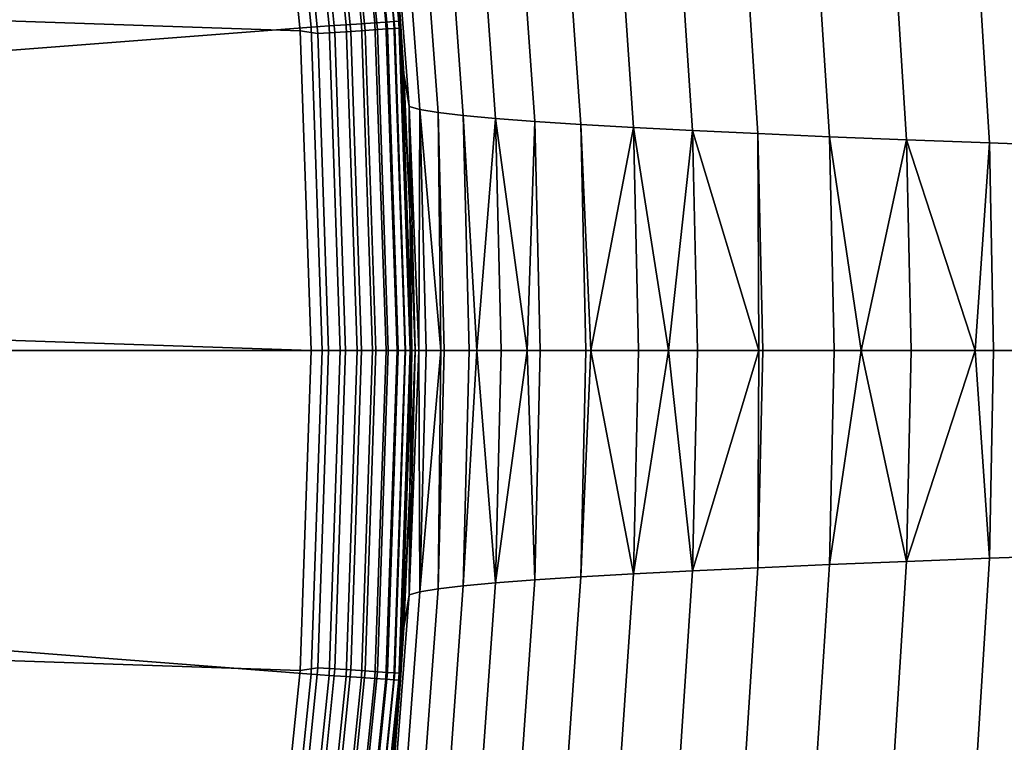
# Model space of a CAD drawing. Header units: metres. Extents: x -24 to 94, y -256 to 25.
# Tile 119 of 195: x 22.05 to 26.95, y -1.95 to 1.64. Entities that reach past the tile are written whole.
import ezdxf

# ---------------------------------------------------------------- set-up
doc = ezdxf.new("R2010")
doc.units = ezdxf.units.M
doc.layers.add('solid_10_061_003_XXX', color=7, linetype='CONTINUOUS')

msp = doc.modelspace()

# ---------------------------------------------------------------- linework, layer by layer
at = {"layer": 'solid_10_061_003_XXX'}
for points in [[(-23.012894, 4.759871), (23.283913, 3.179563), (23.446167, 1.589596), (-23.283913, 3.179562)], [(23.67378, 1.619331, 139.334518), (23.508085, 3.231112, 139.334518), (23.42432, 3.219599, 139.368744), (23.589426, 1.613561, 139.368744)], [(23.750528, 1.624581, 139.285507), (23.584295, 3.241587, 139.285507), (23.508085, 3.231112, 139.334518), (23.67378, 1.619331, 139.334518)], [(23.817114, 1.629135, 139.223328), (23.650415, 3.250675, 139.223328), (23.584295, 3.241587, 139.285507), (23.750528, 1.624581, 139.285507)], [(23.871323, 1.632843, 139.150055), (23.704245, 3.258073, 139.150055), (23.650415, 3.250675, 139.223328), (23.817114, 1.629135, 139.223328)], [(23.91135, 1.635581, 139.068146), (23.743992, 3.263536, 139.068146), (23.704245, 3.258073, 139.150055), (23.871323, 1.632843, 139.150055)], [(23.935865, 1.637258, 138.980301), (23.768335, 3.266882, 138.980301), (23.743992, 3.263536, 139.068146), (23.91135, 1.635581, 139.068146)], [(23.768335, 3.266882, 138.980301), (23.935865, 1.637258, 138.980301), (23.94405, 1.637818, 138.890091), (23.776463, 3.268, 138.890091)], [(23.911083, 2.063995, 125.572403), (23.842146, 2.748112, 125.551033), (23.776463, 3.268, 138.890091), (23.94405, 1.637818, 138.890091)], [(23.960447, 1.377301, 54.4123), (23.94405, 1.637818, 0.5), (23.776463, 3.268, 0.5), (23.911085, 2.063981, 54.427597)], [(23.938931, 1.602523, 0.413778), (23.778437, 3.197889, 0.413778), (23.776463, 3.268, 0.5), (23.94405, 1.637818, 0.5)], [(20.139351, 1.348171, 139.704315), (23.500364, 1.607469, 139.387024), (23.335882, 3.207443, 139.387024), (20.004328, 2.69032, 139.704315)], [(23.589426, 1.613561, 139.368744), (23.42432, 3.219599, 139.368744), (23.335882, 3.207443, 139.387024), (23.500364, 1.607469, 139.387024)], [(23.670149, 3.183325, 0.178874), (23.829912, 1.595225, 0.178874), (23.768398, 1.591107, 0.117146), (23.609045, 3.175108, 0.117146)], [(23.719687, 3.189987, 0.250378), (23.879786, 1.598564, 0.250378), (23.829912, 1.595225, 0.178874), (23.670149, 3.183325, 0.178874)], [(23.756153, 3.194892, 0.329482), (23.916496, 1.601021, 0.329482), (23.879786, 1.598564, 0.250378), (23.719687, 3.189987, 0.250378)], [(23.778437, 3.197889, 0.413778), (23.938931, 1.602523, 0.413778), (23.916496, 1.601021, 0.329482), (23.756153, 3.194892, 0.329482)], [(-23.283913, 3.179562), (23.446167, 1.589596), (23.5, 0), (-23.446167, 1.589595)], [(23.534151, 1.575426, 0.007596), (23.446167, 1.589596), (23.283913, 3.179563), (23.376369, 3.143816, 0.007596)], [(23.459887, 3.155048, 0.030184), (23.618231, 1.581055, 0.030184), (23.534151, 1.575426, 0.007596), (23.376369, 3.143816, 0.007596)], [(23.53824, 3.165585, 0.067075), (23.697115, 1.586335, 0.067075), (23.618231, 1.581055, 0.030184), (23.459887, 3.155048, 0.030184)], [(23.609045, 3.175108, 0.117146), (23.768398, 1.591107, 0.117146), (23.697115, 1.586335, 0.067075), (23.53824, 3.165585, 0.067075)], [(23.894226, 2.428239, 55.04636), (23.986784, 1.213651, 55.017975), (23.960447, 1.377301, 54.4123), (23.911085, 2.063981, 54.427597)], [(23.951027, 2.398648, 55.661926), (24.041248, 1.198797, 55.63343), (23.986784, 1.213651, 55.017975), (23.894226, 2.428239, 55.04636)], [(23.986784, 1.213644, 124.982025), (23.894226, 2.428222, 124.953644), (23.911083, 2.063995, 125.572403), (23.960447, 1.377312, 125.5877)], [(24.041248, 1.198787, 124.36657), (23.951029, 2.398628, 124.338074), (23.894226, 2.428222, 124.953644), (23.986784, 1.213644, 124.982025)], [(24.043541, 2.369067, 56.273418), (24.131374, 1.183944, 56.244659), (24.041248, 1.198797, 55.63343), (23.951027, 2.398648, 55.661926)], [(24.131374, 1.183932, 123.755341), (24.043543, 2.369043, 123.726578), (23.951029, 2.398628, 124.338074), (24.041248, 1.198787, 124.36657)], [(24.171333, 2.339458, 56.878807), (24.256742, 1.169073, 56.849636), (24.131374, 1.183944, 56.244659), (24.043541, 2.369067, 56.273418)], [(24.256744, 1.169058, 123.150368), (24.171337, 2.339431, 123.121193), (24.043543, 2.369043, 123.726578), (24.131374, 1.183932, 123.755341)], [(24.333973, 2.309787, 57.476048), (24.416937, 1.154165, 57.446335), (24.256742, 1.169073, 56.849636), (24.171333, 2.339458, 56.878807)], [(24.416937, 1.154148, 122.553665), (24.333975, 2.309756, 122.523956), (24.171337, 2.339431, 123.121193), (24.256744, 1.169058, 123.150368)], [(24.531023, 2.280016, 58.063103), (24.611536, 1.139203, 58.032734), (24.416937, 1.154165, 57.446335), (24.333973, 2.309787, 57.476048)], [(24.611538, 1.139183, 121.967262), (24.531025, 2.279981, 121.936897), (24.333975, 2.309756, 122.523956), (24.416937, 1.154148, 122.553665)], [(24.762051, 2.25011, 58.637936), (24.840122, 1.124166, 58.606812), (24.611536, 1.139203, 58.032734), (24.531023, 2.280016, 58.063103)], [(24.840124, 1.124144, 121.393188), (24.762054, 2.250072, 121.362068), (24.531025, 2.279981, 121.936897), (24.611538, 1.139183, 121.967262)], [(25.026388, 2.220042, 59.198589), (25.102039, 1.109042, 59.166622), (24.840122, 1.124166, 58.606812), (24.762051, 2.25011, 58.637936)], [(25.102039, 1.109017, 120.833382), (25.026392, 2.22, 120.801414), (24.762054, 2.250072, 121.362068), (24.840124, 1.124144, 121.393188)], [(25.322914, 2.189798, 59.743252), (25.396168, 1.093822, 59.710369), (25.102039, 1.109042, 59.166622), (25.026388, 2.220042, 59.198589)], [(25.39617, 1.093795, 120.289627), (25.322918, 2.189752, 120.256752), (25.026392, 2.22, 120.801414), (25.102039, 1.109017, 120.833382)], [(25.650452, 2.159367, 60.270138), (25.72134, 1.078501, 60.236286), (25.396168, 1.093822, 59.710369), (25.322914, 2.189798, 59.743252)], [(25.72134, 1.078472, 119.763718), (25.650454, 2.159318, 119.729866), (25.322918, 2.189752, 120.256752), (25.39617, 1.093795, 120.289627)], [(26.007824, 2.128741, 60.777451), (26.076382, 1.063073, 60.742592), (25.72134, 1.078501, 60.236286), (25.650452, 2.159367, 60.270138)], [(26.076384, 1.063041, 119.257408), (26.007828, 2.128688, 119.222549), (25.650454, 2.159318, 119.729866), (25.72134, 1.078472, 119.763718)], [(26.393856, 2.097907, 61.263409), (26.460125, 1.047533, 61.227516), (26.076382, 1.063073, 60.742592), (26.007824, 2.128741, 60.777451)], [(26.460127, 1.047498, 118.772484), (26.39386, 2.09785, 118.736595), (26.007828, 2.128688, 119.222549), (26.076384, 1.063041, 119.257408)], [(23.960447, 1.377312, 125.5877), (23.911083, 2.063995, 125.572403), (23.94405, 1.637818, 138.890091)], [(26.807373, 2.066855, 61.726212), (26.871399, 1.031873, 61.689281), (26.460125, 1.047533, 61.227516), (26.393856, 2.097907, 61.263409)], [(26.871401, 1.031837, 118.310722), (26.807377, 2.066795, 118.273788), (26.39386, 2.09785, 118.736595), (26.460127, 1.047498, 118.772484)], [(27.247185, 2.035576, 62.164089), (27.309017, 1.01609, 62.126129), (26.871399, 1.031873, 61.689281), (26.807373, 2.066855, 61.726212)], [(27.309019, 1.016051, 117.873871), (27.247189, 2.035512, 117.835915), (26.807377, 2.066795, 118.273788), (26.871401, 1.031837, 118.310722)], [(23.589426, 1.613561, 139.368744), (23.644548, 0, 139.368744), (23.729099, 0, 139.334518), (23.67378, 1.619331, 139.334518)], [(23.67378, 1.619331, 139.334518), (23.729099, 0, 139.334518), (23.806025, 0, 139.285507), (23.750528, 1.624581, 139.285507)], [(23.750528, 1.624581, 139.285507), (23.806025, 0, 139.285507), (23.872766, 0, 139.223328), (23.817114, 1.629135, 139.223328)], [(23.817114, 1.629135, 139.223328), (23.872766, 0, 139.223328), (23.927103, 0, 139.150055), (23.871323, 1.632843, 139.150055)], [(23.871323, 1.632843, 139.150055), (23.927103, 0, 139.150055), (23.967224, 0, 139.068146), (23.91135, 1.635581, 139.068146)], [(23.91135, 1.635581, 139.068146), (23.967224, 0, 139.068146), (23.991795, 0, 138.980301), (23.935865, 1.637258, 138.980301)], [(23.935865, 1.637258, 138.980301), (23.991795, 0, 138.980301), (24, 0, 138.890091), (23.94405, 1.637818, 138.890091)], [(23.99251, 0, 0.413778), (23.938931, 1.602523, 0.413778), (23.94405, 1.637818, 0.5), (24, 0, 0.5)], [(23.990105, 0.68912, 125.596901), (23.960447, 1.377312, 125.5877), (23.94405, 1.637818, 138.890091), (24, 0, 138.890091)], [(23.94405, 1.637818, 0.5), (24, 0, 54.400002), (23.990105, -0.689137, 54.403099), (24, 0, 0.5)], [(23.990105, 0.689113, 54.403099), (24, 0, 54.400002), (23.94405, 1.637818, 0.5)], [(23.960447, 1.377301, 54.4123), (23.990105, 0.689113, 54.403099), (23.94405, 1.637818, 0.5)], [(23.446167, -1.589595), (-23.5, 0), (-23.446167, 1.589595), (23.5, 0)], [(20.139351, 1.348171, 139.704315), (20.184423, 0, 139.704315), (23.555277, 0, 139.387024), (23.500364, 1.607469, 139.387024)], [(23.534151, 1.575426, 0.007596), (23.586824, 0, 0.007596), (23.5, 0), (23.446167, 1.589596)], [(23.644548, 0, 139.368744), (23.589426, 1.613561, 139.368744), (23.500364, 1.607469, 139.387024), (23.555277, 0, 139.387024)], [(23.618231, 1.581055, 0.030184), (23.671093, 0, 0.030184), (23.586824, 0, 0.007596), (23.534151, 1.575426, 0.007596)], [(23.697115, 1.586335, 0.067075), (23.750151, 0, 0.067075), (23.671093, 0, 0.030184), (23.618231, 1.581055, 0.030184)], [(23.768398, 1.591107, 0.117146), (23.821594, 0, 0.117146), (23.750151, 0, 0.067075), (23.697115, 1.586335, 0.067075)], [(23.829912, 1.595225, 0.178874), (23.883247, 0, 0.178874), (23.821594, 0, 0.117146), (23.768398, 1.591107, 0.117146)], [(23.879786, 1.598564, 0.250378), (23.933231, 0, 0.250378), (23.883247, 0, 0.178874), (23.829912, 1.595225, 0.178874)], [(23.916496, 1.601021, 0.329482), (23.970026, 0, 0.329482), (23.933231, 0, 0.250378), (23.879786, 1.598564, 0.250378)], [(23.938931, 1.602523, 0.413778), (23.99251, 0, 0.413778), (23.970026, 0, 0.329482), (23.916496, 1.601021, 0.329482)], [(23.986784, 1.213644, 124.982025), (23.960447, 1.377312, 125.5877), (23.990105, 0.68912, 125.596901)], [(23.986784, 1.213651, 55.017975), (23.990105, 0.689113, 54.403099), (23.960447, 1.377301, 54.4123)], [(23.986784, 1.213651, 55.017975), (24.017626, 0, 55.008472), (23.990105, 0.689113, 54.403099)], [(23.986784, 1.213651, 55.017975), (24.036221, 0, 55.272388), (24.017626, 0, 55.008472)], [(24.041248, 1.198797, 55.63343), (24.07131, 0, 55.623955), (24.036221, 0, 55.272388), (23.986784, 1.213651, 55.017975)], [(24.017626, 0, 124.991524), (23.986784, 1.213644, 124.982025), (23.990105, 0.68912, 125.596901), (24, 0, 125.599998)], [(23.986784, 1.213644, 124.982025), (24.017626, 0, 124.991524), (24.036221, 0, 124.727608), (24.041248, 1.198787, 124.36657)], [(24.041248, 1.198787, 124.36657), (24.036221, 0, 124.727608), (24.07131, 0, 124.376045)], [(24.041248, 1.198797, 55.63343), (24.144476, 0, 56.140762), (24.07131, 0, 55.623955)], [(24.131374, 1.183944, 56.244659), (24.160662, 0, 56.23526), (24.144476, 0, 56.140762), (24.041248, 1.198797, 55.63343)], [(24.041248, 1.198787, 124.36657), (24.07131, 0, 124.376045), (24.144476, 0, 123.859238), (24.131374, 1.183932, 123.755341)], [(24.256742, 1.169073, 56.849636), (24.285221, 0, 56.840096), (24.160662, 0, 56.23526), (24.131374, 1.183944, 56.244659)], [(24.131374, 1.183932, 123.755341), (24.144476, 0, 123.859238), (24.160662, 0, 123.76474)], [(24.131374, 1.183932, 123.755341), (24.160662, 0, 123.76474), (24.285221, 0, 123.159904), (24.256744, 1.169058, 123.150368)], [(24.256742, 1.169073, 56.849636), (24.323895, 0, 56.998322), (24.285221, 0, 56.840096)], [(24.416937, 1.154165, 57.446335), (24.44462, 0, 57.436684), (24.323895, 0, 56.998322), (24.256742, 1.169073, 56.849636)], [(24.256744, 1.169058, 123.150368), (24.285221, 0, 123.159904), (24.323895, 0, 123.001678), (24.416937, 1.154148, 122.553665)], [(24.416937, 1.154148, 122.553665), (24.323895, 0, 123.001678), (24.44462, 0, 122.563316)], [(24.416937, 1.154165, 57.446335), (24.573288, 0, 57.838322), (24.44462, 0, 57.436684)], [(24.611536, 1.139203, 58.032734), (24.638412, 0, 58.022884), (24.573288, 0, 57.838322), (24.416937, 1.154165, 57.446335)], [(24.416937, 1.154148, 122.553665), (24.44462, 0, 122.563316), (24.573288, 0, 122.161682), (24.611538, 1.139183, 121.967262)], [(24.611538, 1.139183, 121.967262), (24.573288, 0, 122.161682), (24.638412, 0, 121.977119)], [(24.840122, 1.124166, 58.606812), (24.866161, 0, 58.596649), (24.638412, 0, 58.022884), (24.611536, 1.139203, 58.032734)], [(24.611538, 1.139183, 121.967262), (24.638412, 0, 121.977119), (24.866161, 0, 121.403351), (24.840124, 1.124144, 121.393188)], [(24.840122, 1.124166, 58.606812), (24.891205, 0, 58.654224), (24.866161, 0, 58.596649)], [(25.102039, 1.109042, 59.166622), (25.127214, 0, 59.156071), (24.891205, 0, 58.654224), (24.840122, 1.124166, 58.606812)], [(24.840124, 1.124144, 121.393188), (24.866161, 0, 121.403351), (24.891205, 0, 121.345779), (25.102039, 1.109017, 120.833382)], [(25.102039, 1.109017, 120.833382), (24.891205, 0, 121.345779), (25.127214, 0, 120.843933)], [(25.102039, 1.109042, 59.166622), (25.275961, -0.000001, 59.441086), (25.127214, 0, 59.156071)], [(25.396168, 1.093822, 59.710369), (25.420492, -0.000001, 59.69944), (25.275961, -0.000001, 59.441086), (25.102039, 1.109042, 59.166622)], [(25.102039, 1.109017, 120.833382), (25.127214, 0, 120.843933), (25.275961, 0, 120.558914), (25.39617, 1.093795, 120.289627)], [(25.39617, 1.093795, 120.289627), (25.275961, 0, 120.558914), (25.420492, -0.000001, 120.30056)], [(25.396168, 1.093822, 59.710369), (25.725037, -0.000001, 60.194786), (25.420492, -0.000001, 59.69944)], [(25.72134, 1.078501, 60.236286), (25.744957, -0.000001, 60.225174), (25.725037, -0.000001, 60.194786), (25.396168, 1.093822, 59.710369)], [(25.39617, 1.093795, 120.289627), (25.420492, -0.000001, 120.30056), (25.725037, -0.000001, 119.805214), (25.72134, 1.078472, 119.763718)], [(26.076382, 1.063073, 60.742592), (26.099245, -0.000001, 60.731178), (25.744957, -0.000001, 60.225174), (25.72134, 1.078501, 60.236286)], [(25.72134, 1.078472, 119.763718), (25.725037, -0.000001, 119.805214), (25.744957, -0.000001, 119.774826)], [(25.72134, 1.078472, 119.763718), (25.744957, -0.000001, 119.774826), (26.099245, -0.000001, 119.268822), (26.076384, 1.063041, 119.257408)], [(26.076382, 1.063073, 60.742592), (26.234966, -0.000001, 60.909592), (26.099245, -0.000001, 60.731178)], [(26.460125, 1.047533, 61.227516), (26.482328, -0.000001, 61.215878), (26.234966, -0.000001, 60.909592), (26.076382, 1.063073, 60.742592)], [(26.076384, 1.063041, 119.257408), (26.099245, -0.000001, 119.268822), (26.234966, -0.000001, 119.090408), (26.460127, 1.047498, 118.772484)], [(26.460127, 1.047498, 118.772484), (26.234966, -0.000001, 119.090408), (26.482328, -0.000001, 118.784126)], [(26.460125, 1.047533, 61.227516), (26.801399, -0.000001, 61.579117), (26.482328, -0.000001, 61.215878)], [(26.871399, 1.031873, 61.689281), (26.892721, -0.000001, 61.677139), (26.801399, -0.000001, 61.579117), (26.460125, 1.047533, 61.227516)], [(26.460127, 1.047498, 118.772484), (26.482328, -0.000001, 118.784126), (26.801399, -0.000001, 118.420883), (26.871401, 1.031837, 118.310722)], [(26.871401, 1.031837, 118.310722), (26.801399, -0.000001, 118.420883), (26.892721, -0.000001, 118.322861)], [(27.309017, 1.01609, 62.126129), (27.329565, -0.000001, 62.113598), (26.892721, -0.000001, 61.677139), (26.871399, 1.031873, 61.689281)], [(26.871401, 1.031837, 118.310722), (26.892721, -0.000001, 118.322861), (27.329565, -0.000001, 117.886398), (27.309019, 1.016051, 117.873871)], [(23.990105, 0.68912, 125.596901), (24, 0, 138.890091), (24, 0, 125.599998)], [(24.017626, 0, 55.008472), (24, 0, 54.400002), (23.990105, 0.689113, 54.403099)], [(23.500364, -1.607469, 139.387024), (23.555277, 0, 139.387024), (20.184423, 0, 139.704315), (20.139351, -1.348171, 139.704315)], [(23.586824, 0, 0.007596), (23.534151, -1.575426, 0.007596), (23.446167, -1.589595), (23.5, 0)], [(23.589426, -1.613561, 139.368744), (23.644548, 0, 139.368744), (23.555277, 0, 139.387024), (23.500364, -1.607469, 139.387024)], [(23.67378, -1.619331, 139.334518), (23.729099, 0, 139.334518), (23.644548, 0, 139.368744), (23.589426, -1.613561, 139.368744)], [(23.750528, -1.624581, 139.285507), (23.806025, 0, 139.285507), (23.729099, 0, 139.334518), (23.67378, -1.619331, 139.334518)], [(23.817114, -1.629135, 139.223328), (23.872766, 0, 139.223328), (23.806025, 0, 139.285507), (23.750528, -1.624581, 139.285507)], [(23.871323, -1.632843, 139.150055), (23.927103, 0, 139.150055), (23.872766, 0, 139.223328), (23.817114, -1.629135, 139.223328)], [(23.91135, -1.635581, 139.068146), (23.967224, 0, 139.068146), (23.927103, 0, 139.150055), (23.871323, -1.632843, 139.150055)], [(23.935865, -1.637258, 138.980301), (23.991795, 0, 138.980301), (23.967224, 0, 139.068146), (23.91135, -1.635581, 139.068146)], [(23.991795, 0, 138.980301), (23.935865, -1.637258, 138.980301), (23.94405, -1.637818, 138.890091), (24, 0, 138.890091)], [(23.990105, -0.689133, 125.596901), (24, 0, 125.599998), (24, 0, 138.890091), (23.94405, -1.637818, 138.890091)], [(24.017626, 0, 55.008472), (23.986788, -1.213602, 55.017971), (23.990105, -0.689137, 54.403099), (24, 0, 54.400002)], [(23.283913, -3.179562), (-23.446167, -1.589596), (-23.5, 0), (23.446167, -1.589595)], [(23.534151, -1.575426, 0.007596), (23.586824, 0, 0.007596), (23.671093, 0, 0.030184), (23.618231, -1.581055, 0.030184)], [(23.618231, -1.581055, 0.030184), (23.671093, 0, 0.030184), (23.750151, 0, 0.067075), (23.697115, -1.586335, 0.067075)], [(23.697115, -1.586335, 0.067075), (23.750151, 0, 0.067075), (23.821594, 0, 0.117146), (23.768398, -1.591107, 0.117146)], [(23.768398, -1.591107, 0.117146), (23.821594, 0, 0.117146), (23.883247, 0, 0.178874), (23.829912, -1.595225, 0.178874)], [(23.829912, -1.595225, 0.178874), (23.883247, 0, 0.178874), (23.933231, 0, 0.250378), (23.879786, -1.598564, 0.250378)], [(23.879786, -1.598564, 0.250378), (23.933231, 0, 0.250378), (23.970026, 0, 0.329482), (23.916496, -1.601021, 0.329482)], [(23.916496, -1.601021, 0.329482), (23.970026, 0, 0.329482), (23.99251, 0, 0.413778), (23.938931, -1.602523, 0.413778)], [(23.938931, -1.602523, 0.413778), (23.99251, 0, 0.413778), (24, 0, 0.5), (23.94405, -1.637818, 0.5)], [(23.94405, -1.637818, 0.5), (24, 0, 0.5), (23.990105, -0.689137, 54.403099), (23.960445, -1.377343, 54.4123)], [(23.986788, -1.213594, 124.982025), (24.017626, 0, 124.991524), (23.990105, -0.689133, 125.596901)], [(24.036221, 0, 124.727608), (24.017626, 0, 124.991524), (23.986788, -1.213594, 124.982025)], [(24.041252, -1.198738, 124.36657), (24.07131, 0, 124.376045), (24.036221, 0, 124.727608), (23.986788, -1.213594, 124.982025)], [(24.036221, 0, 55.272388), (24.041252, -1.198749, 55.63343), (23.986788, -1.213602, 55.017971), (24.017626, 0, 55.008472)], [(24.017626, 0, 124.991524), (24, 0, 125.599998), (23.990105, -0.689133, 125.596901)], [(24.036221, 0, 55.272388), (24.07131, 0, 55.623955), (24.041252, -1.198749, 55.63343)], [(24.144476, 0, 123.859238), (24.07131, 0, 124.376045), (24.041252, -1.198738, 124.36657)], [(24.131378, -1.183883, 123.755341), (24.160662, 0, 123.76474), (24.144476, 0, 123.859238), (24.041252, -1.198738, 124.36657)], [(24.144476, 0, 56.140762), (24.131376, -1.183897, 56.244659), (24.041252, -1.198749, 55.63343), (24.07131, 0, 55.623955)], [(24.144476, 0, 56.140762), (24.160662, 0, 56.23526), (24.131376, -1.183897, 56.244659)], [(24.285221, 0, 56.840096), (24.256746, -1.169027, 56.849632), (24.131376, -1.183897, 56.244659), (24.160662, 0, 56.23526)], [(24.256746, -1.16901, 123.150368), (24.285221, 0, 123.159904), (24.160662, 0, 123.76474), (24.131378, -1.183883, 123.755341)], [(24.323895, 0, 123.001678), (24.285221, 0, 123.159904), (24.256746, -1.16901, 123.150368)], [(24.416941, -1.154101, 122.553665), (24.44462, 0, 122.563316), (24.323895, 0, 123.001678), (24.256746, -1.16901, 123.150368)], [(24.323895, 0, 56.998322), (24.416941, -1.154121, 57.446331), (24.256746, -1.169027, 56.849632), (24.285221, 0, 56.840096)], [(24.323895, 0, 56.998322), (24.44462, 0, 57.436684), (24.416941, -1.154121, 57.446331)], [(24.573288, 0, 122.161682), (24.44462, 0, 122.563316), (24.416941, -1.154101, 122.553665)], [(24.611542, -1.139136, 121.96727), (24.638412, 0, 121.977119), (24.573288, 0, 122.161682), (24.416941, -1.154101, 122.553665)], [(24.573288, 0, 57.838322), (24.61154, -1.13916, 58.032734), (24.416941, -1.154121, 57.446331), (24.44462, 0, 57.436684)], [(24.573288, 0, 57.838322), (24.638412, 0, 58.022884), (24.61154, -1.13916, 58.032734)], [(24.866161, 0, 58.596649), (24.840126, -1.124125, 58.606812), (24.61154, -1.13916, 58.032734), (24.638412, 0, 58.022884)], [(24.840128, -1.124098, 121.393188), (24.866161, 0, 121.403351), (24.638412, 0, 121.977119), (24.611542, -1.139136, 121.96727)], [(24.891205, 0, 58.654224), (25.102041, -1.109001, 59.166618), (24.840126, -1.124125, 58.606812), (24.866161, 0, 58.596649)], [(24.891205, 0, 121.345779), (24.866161, 0, 121.403351), (24.840128, -1.124098, 121.393188)], [(25.102043, -1.108971, 120.833382), (25.127214, 0, 120.843933), (24.891205, 0, 121.345779), (24.840128, -1.124098, 121.393188)], [(24.891205, 0, 58.654224), (25.127214, 0, 59.156071), (25.102041, -1.109001, 59.166618)], [(25.275961, -0.000001, 59.441086), (25.396172, -1.093783, 59.710369), (25.102041, -1.109001, 59.166618), (25.127214, 0, 59.156071)], [(25.275961, 0, 120.558914), (25.127214, 0, 120.843933), (25.102043, -1.108971, 120.833382)], [(25.396173, -1.09375, 120.289635), (25.420492, -0.000001, 120.30056), (25.275961, 0, 120.558914), (25.102043, -1.108971, 120.833382)], [(25.275961, -0.000001, 59.441086), (25.420492, -0.000001, 59.69944), (25.396172, -1.093783, 59.710369)], [(25.725037, -0.000001, 60.194786), (25.721342, -1.078463, 60.236282), (25.396172, -1.093783, 59.710369), (25.420492, -0.000001, 59.69944)], [(25.725037, -0.000001, 119.805214), (25.420492, -0.000001, 120.30056), (25.396173, -1.09375, 120.289635)], [(25.721344, -1.078427, 119.763718), (25.744957, -0.000001, 119.774826), (25.725037, -0.000001, 119.805214), (25.396173, -1.09375, 120.289635)], [(25.725037, -0.000001, 60.194786), (25.744957, -0.000001, 60.225174), (25.721342, -1.078463, 60.236282)], [(26.099245, -0.000001, 60.731178), (26.076385, -1.063036, 60.742588), (25.721342, -1.078463, 60.236282), (25.744957, -0.000001, 60.225174)], [(26.076387, -1.062997, 119.257416), (26.099245, -0.000001, 119.268822), (25.744957, -0.000001, 119.774826), (25.721344, -1.078427, 119.763718)], [(26.234966, -0.000001, 60.909592), (26.460129, -1.047497, 61.227512), (26.076385, -1.063036, 60.742588), (26.099245, -0.000001, 60.731178)], [(26.234966, -0.000001, 119.090408), (26.099245, -0.000001, 119.268822), (26.076387, -1.062997, 119.257416)], [(26.460131, -1.047455, 118.772491), (26.482328, -0.000001, 118.784126), (26.234966, -0.000001, 119.090408), (26.076387, -1.062997, 119.257416)], [(26.234966, -0.000001, 60.909592), (26.482328, -0.000001, 61.215878), (26.460129, -1.047497, 61.227512)], [(26.801399, -0.000001, 61.579117), (26.871403, -1.031839, 61.689278), (26.460129, -1.047497, 61.227512), (26.482328, -0.000001, 61.215878)], [(26.801399, -0.000001, 118.420883), (26.482328, -0.000001, 118.784126), (26.460131, -1.047455, 118.772491)], [(26.871405, -1.031793, 118.310722), (26.892721, -0.000001, 118.322861), (26.801399, -0.000001, 118.420883), (26.460131, -1.047455, 118.772491)], [(26.801399, -0.000001, 61.579117), (26.892721, -0.000001, 61.677139), (26.871403, -1.031839, 61.689278)], [(27.329565, -0.000001, 62.113598), (27.309021, -1.016057, 62.126125), (26.871403, -1.031839, 61.689278), (26.892721, -0.000001, 61.677139)], [(27.309025, -1.016008, 117.873878), (27.329565, -0.000001, 117.886398), (26.892721, -0.000001, 118.322861), (26.871405, -1.031793, 118.310722)], [(23.960445, -1.377334, 125.5877), (23.990105, -0.689133, 125.596901), (23.94405, -1.637818, 138.890091)], [(23.986788, -1.213594, 124.982025), (23.990105, -0.689133, 125.596901), (23.960445, -1.377334, 125.5877)], [(23.986788, -1.213602, 55.017971), (23.960445, -1.377343, 54.4123), (23.990105, -0.689137, 54.403099)], [(27.309021, -1.016057, 62.126125), (27.247194, -2.035516, 62.164085), (26.807383, -2.066792, 61.726208), (26.871403, -1.031839, 61.689278)], [(27.247204, -2.035415, 117.835922), (27.309025, -1.016008, 117.873878), (26.871405, -1.031793, 118.310722), (26.807392, -2.066697, 118.273796)], [(26.076385, -1.063036, 60.742588), (26.007833, -2.128671, 60.777447), (25.650461, -2.159294, 60.270134), (25.721342, -1.078463, 60.236282)], [(26.007841, -2.128588, 119.222557), (26.076387, -1.062997, 119.257416), (25.721344, -1.078427, 119.763718), (25.650469, -2.159218, 119.729874)], [(26.460129, -1.047497, 61.227512), (26.393866, -2.09784, 61.263405), (26.007833, -2.128671, 60.777447), (26.076385, -1.063036, 60.742588)], [(26.393875, -2.097751, 118.736603), (26.460131, -1.047455, 118.772491), (26.076387, -1.062997, 119.257416), (26.007841, -2.128588, 119.222557)], [(26.871403, -1.031839, 61.689278), (26.807383, -2.066792, 61.726208), (26.393866, -2.09784, 61.263405), (26.460129, -1.047497, 61.227512)], [(26.807392, -2.066697, 118.273796), (26.871405, -1.031793, 118.310722), (26.460131, -1.047455, 118.772491), (26.393875, -2.097751, 118.736603)], [(24.840126, -1.124125, 58.606812), (24.762062, -2.250028, 58.637932), (24.531033, -2.27993, 58.063099), (24.61154, -1.13916, 58.032734)], [(24.762068, -2.24997, 121.362076), (24.840128, -1.124098, 121.393188), (24.611542, -1.139136, 121.96727), (24.531038, -2.279879, 121.936905)], [(25.102041, -1.109001, 59.166618), (25.0264, -2.219962, 59.198586), (24.762062, -2.250028, 58.637932), (24.840126, -1.124125, 58.606812)], [(25.026405, -2.219898, 120.801422), (25.102043, -1.108971, 120.833382), (24.840128, -1.124098, 121.393188), (24.762068, -2.24997, 121.362076)], [(25.396172, -1.093783, 59.710369), (25.322924, -2.189721, 59.743248), (25.0264, -2.219962, 59.198586), (25.102041, -1.109001, 59.166618)], [(25.322931, -2.189651, 120.25676), (25.396173, -1.09375, 120.289635), (25.102043, -1.108971, 120.833382), (25.026405, -2.219898, 120.801422)], [(25.721342, -1.078463, 60.236282), (25.650461, -2.159294, 60.270134), (25.322924, -2.189721, 59.743248), (25.396172, -1.093783, 59.710369)], [(25.650469, -2.159218, 119.729874), (25.721344, -1.078427, 119.763718), (25.396173, -1.09375, 120.289635), (25.322931, -2.189651, 120.25676)], [(24.256746, -1.169027, 56.849632), (24.171345, -2.339366, 56.878803), (24.043552, -2.368971, 56.273415), (24.131376, -1.183897, 56.244659)], [(24.171349, -2.339327, 123.121201), (24.256746, -1.16901, 123.150368), (24.131378, -1.183883, 123.755341), (24.043556, -2.368938, 123.726585)], [(24.416941, -1.154121, 57.446331), (24.333982, -2.309697, 57.47604), (24.171345, -2.339366, 56.878803), (24.256746, -1.169027, 56.849632)], [(24.333988, -2.309652, 122.523964), (24.416941, -1.154101, 122.553665), (24.256746, -1.16901, 123.150368), (24.171349, -2.339327, 123.121201)], [(24.61154, -1.13916, 58.032734), (24.531033, -2.27993, 58.063099), (24.333982, -2.309697, 57.47604), (24.416941, -1.154121, 57.446331)], [(24.531038, -2.279879, 121.936905), (24.611542, -1.139136, 121.96727), (24.416941, -1.154101, 122.553665), (24.333988, -2.309652, 122.523964)], [(24.041252, -1.198749, 55.63343), (23.951038, -2.39855, 55.661922), (23.894238, -2.428137, 55.046356), (23.986788, -1.213602, 55.017971)], [(23.986788, -1.213602, 55.017971), (23.894238, -2.428137, 55.046356), (23.911079, -2.064038, 54.427601), (23.960445, -1.377343, 54.4123)], [(23.951042, -2.398523, 124.338081), (24.041252, -1.198738, 124.36657), (23.986788, -1.213594, 124.982025), (23.894239, -2.428117, 124.953644)], [(23.894239, -2.428117, 124.953644), (23.986788, -1.213594, 124.982025), (23.960445, -1.377334, 125.5877), (23.911081, -2.064025, 125.572403)], [(24.131376, -1.183897, 56.244659), (24.043552, -2.368971, 56.273415), (23.951038, -2.39855, 55.661922), (24.041252, -1.198749, 55.63343)], [(24.043556, -2.368938, 123.726585), (24.131378, -1.183883, 123.755341), (24.041252, -1.198738, 124.36657), (23.951042, -2.398523, 124.338081)], [(20.139351, -1.348171, 139.704315), (20.004328, -2.69032, 139.704315), (23.335882, -3.207443, 139.387024), (23.500364, -1.607469, 139.387024)], [(23.960445, -1.377334, 125.5877), (23.94405, -1.637818, 138.890091), (23.776463, -3.268, 138.890091), (23.911081, -2.064025, 125.572403)], [(23.94405, -1.637818, 0.5), (23.960445, -1.377343, 54.4123), (23.911079, -2.064038, 54.427601)], [(23.012894, -4.759871), (-23.283913, -3.179563), (-23.446167, -1.589596), (23.283913, -3.179562)], [(23.534151, -1.575426, 0.007596), (23.376369, -3.143816, 0.007596), (23.283913, -3.179562), (23.446167, -1.589595)], [(23.42432, -3.219599, 139.368744), (23.589426, -1.613561, 139.368744), (23.500364, -1.607469, 139.387024), (23.335882, -3.207443, 139.387024)], [(23.618231, -1.581055, 0.030184), (23.459887, -3.155048, 0.030184), (23.376369, -3.143816, 0.007596), (23.534151, -1.575426, 0.007596)], [(23.508085, -3.231112, 139.334518), (23.67378, -1.619331, 139.334518), (23.589426, -1.613561, 139.368744), (23.42432, -3.219599, 139.368744)], [(23.697115, -1.586335, 0.067075), (23.53824, -3.165585, 0.067075), (23.459887, -3.155048, 0.030184), (23.618231, -1.581055, 0.030184)], [(23.768398, -1.591107, 0.117146), (23.609045, -3.175108, 0.117146), (23.53824, -3.165585, 0.067075), (23.697115, -1.586335, 0.067075)], [(23.829912, -1.595225, 0.178874), (23.670149, -3.183325, 0.178874), (23.609045, -3.175108, 0.117146), (23.768398, -1.591107, 0.117146)], [(23.879786, -1.598564, 0.250378), (23.719687, -3.189987, 0.250378), (23.670149, -3.183325, 0.178874), (23.829912, -1.595225, 0.178874)], [(23.916496, -1.601021, 0.329482), (23.756153, -3.194892, 0.329482), (23.719687, -3.189987, 0.250378), (23.879786, -1.598564, 0.250378)], [(23.938931, -1.602523, 0.413778), (23.778437, -3.197889, 0.413778), (23.756153, -3.194892, 0.329482), (23.916496, -1.601021, 0.329482)], [(23.938931, -1.602523, 0.413778), (23.94405, -1.637818, 0.5), (23.776463, -3.268, 0.5), (23.778437, -3.197889, 0.413778)], [(23.584295, -3.241587, 139.285507), (23.750528, -1.624581, 139.285507), (23.67378, -1.619331, 139.334518), (23.508085, -3.231112, 139.334518)], [(23.650415, -3.250675, 139.223328), (23.817114, -1.629135, 139.223328), (23.750528, -1.624581, 139.285507), (23.584295, -3.241587, 139.285507)], [(23.704245, -3.258073, 139.150055), (23.871323, -1.632843, 139.150055), (23.817114, -1.629135, 139.223328), (23.650415, -3.250675, 139.223328)], [(23.743992, -3.263536, 139.068146), (23.91135, -1.635581, 139.068146), (23.871323, -1.632843, 139.150055), (23.704245, -3.258073, 139.150055)], [(23.768335, -3.266882, 138.980301), (23.935865, -1.637258, 138.980301), (23.91135, -1.635581, 139.068146), (23.743992, -3.263536, 139.068146)], [(23.935865, -1.637258, 138.980301), (23.768335, -3.266882, 138.980301), (23.776463, -3.268, 138.890091), (23.94405, -1.637818, 138.890091)], [(23.776463, -3.268, 0.5), (23.94405, -1.637818, 0.5), (23.911079, -2.064038, 54.427601), (23.84214, -2.748162, 54.448967)]]:
    msp.add_3dface(points, dxfattribs=at)

doc.saveas('drawing.dxf')
